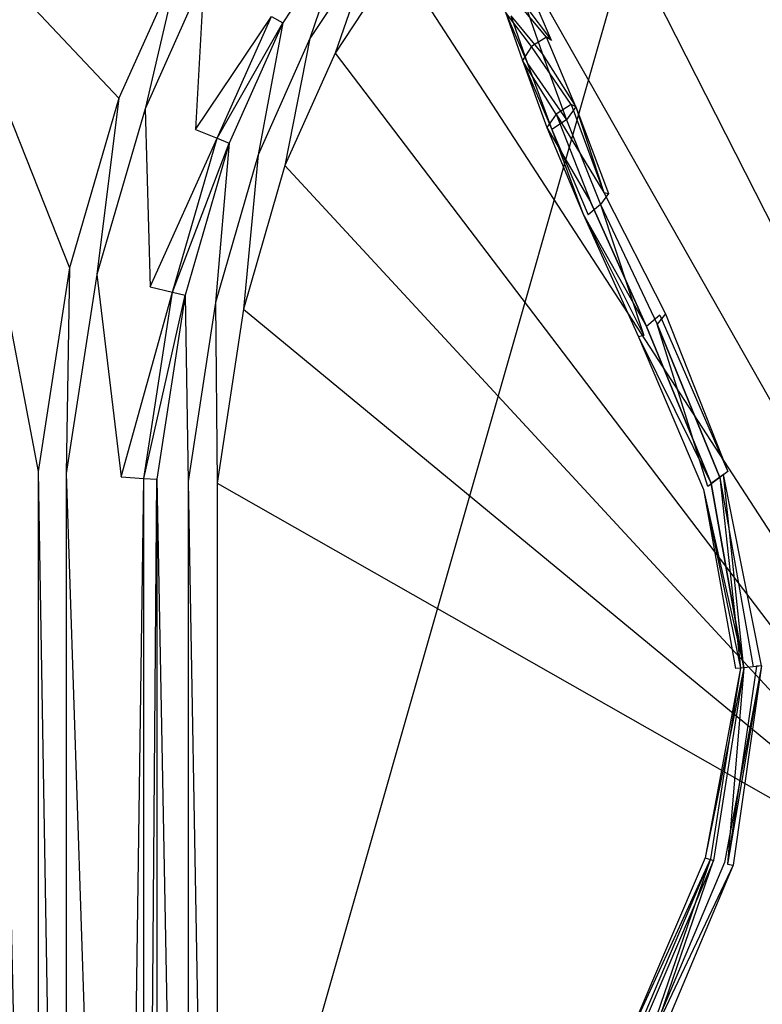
# Model space of a CAD drawing. Extents: x 0 to 0.895, y -0.55 to 0.
# Tile 14 of 20: x 0.449 to 0.514, y -0.151 to -0.064. Entities that reach past the tile are written whole.
import ezdxf

# ---------------------------------------------------------------- set-up
doc = ezdxf.new("R2010")
doc.units = 0
doc.layers.add('L0_BECKEN_N_633200__0___REPLACE', color=7, linetype='CONTINUOUS')
doc.layers.add('L1_ABLAUF_N_633200__0___REPLACE', color=7, linetype='CONTINUOUS')

msp = doc.modelspace()

# ---------------------------------------------------------------- linework, layer by layer
at = {"layer": 'L0_BECKEN_N_633200__0___REPLACE', "color": 8}
for points, invisible_edges in [([(0.515978, -0.010155), (0.4475, -0.25), (0.4475, -0.010155), (0.515978, -0.010155)], 13), ([(0.4475, -0.25), (0.515978, -0.010155), (0.884845, -0.25), (0.4475, -0.25)], 10), ([(0.53704, -0.090791, 0.020005), (0.514335, -0.03511, 0.02), (0.504459, -0.039513, 0.02), (0.53704, -0.090791, 0.020005)], 13), ([(0.530201, -0.095287, 0.020008), (0.504459, -0.039513, 0.02), (0.496153, -0.044961, 0.02), (0.530201, -0.095287, 0.020008)], 13), ([(0.504459, -0.039513, 0.02), (0.530201, -0.095287, 0.020008), (0.53704, -0.090791, 0.020005), (0.504459, -0.039513, 0.02)], 14), ([(0.524829, -0.101461, 0.02001), (0.496153, -0.044961, 0.02), (0.488752, -0.051473, 0.02), (0.524829, -0.101461, 0.02001)], 13), ([(0.496153, -0.044961, 0.02), (0.524829, -0.101461, 0.02001), (0.530201, -0.095287, 0.020008), (0.496153, -0.044961, 0.02)], 14), ([(0.521322, -0.108855, 0.020012), (0.488752, -0.051473, 0.02), (0.482239, -0.058874, 0.02), (0.521322, -0.108855, 0.020012)], 13), ([(0.488752, -0.051473, 0.02), (0.521322, -0.108855, 0.020012), (0.524829, -0.101461, 0.02001), (0.488752, -0.051473, 0.02)], 14), ([(0.478025, -0.055645, 0.02114), (0.47119, -0.063955, 0.023891), (0.472194, -0.064533, 0.02114), (0.478025, -0.055645, 0.02114)], 13), ([(0.474577, -0.065905, 0.02), (0.478025, -0.055645, 0.02114), (0.472194, -0.064533, 0.02114), (0.474577, -0.065905, 0.02)], 13), ([(0.478025, -0.055645, 0.02114), (0.474577, -0.065905, 0.02), (0.480209, -0.057318, 0.02), (0.478025, -0.055645, 0.02114)], 14), ([(0.476792, -0.06718, 0.02), (0.480209, -0.057318, 0.02), (0.474577, -0.065905, 0.02), (0.476792, -0.06718, 0.02)], 13), ([(0.480209, -0.057318, 0.02), (0.476792, -0.06718, 0.02), (0.482239, -0.058874, 0.02), (0.480209, -0.057318, 0.02)], 14), ([(0.4475, -0.060182, 0.22), (0.45782, -0.071146, 0.22), (0.463112, -0.059304, 0.22), (0.4475, -0.060182, 0.22)], 14), ([(0.460106, -0.072073, 0.22), (0.463112, -0.059304, 0.22), (0.45782, -0.071146, 0.22), (0.460106, -0.072073, 0.22)], 13), ([(0.463112, -0.059304, 0.22), (0.460106, -0.072073, 0.22), (0.465258, -0.06054, 0.22), (0.463112, -0.059304, 0.22)], 14), ([(0.51994, -0.116922, 0.020013), (0.482239, -0.058874, 0.02), (0.476792, -0.06718, 0.02), (0.51994, -0.116922, 0.020013)], 13), ([(0.482239, -0.058874, 0.02), (0.51994, -0.116922, 0.020013), (0.521322, -0.108855, 0.020012), (0.482239, -0.058874, 0.02)], 14), ([(0.45782, -0.071146, 0.22), (0.4475, -0.060182, 0.22), (0.4475, -0.070873, 0.22), (0.45782, -0.071146, 0.22)], 13), ([(0.464551, -0.073876, 0.218004), (0.465258, -0.06054, 0.22), (0.460106, -0.072073, 0.22), (0.464551, -0.073876, 0.218004)], 13), ([(0.465258, -0.06054, 0.22), (0.464551, -0.073876, 0.218004), (0.469431, -0.062942, 0.218004), (0.465258, -0.06054, 0.22)], 14), ([(0.464551, -0.073876, 0.218004), (0.47119, -0.063955, 0.213186), (0.469431, -0.062942, 0.218004), (0.464551, -0.073876, 0.218004)], 14), ([(0.47119, -0.063955, 0.213186), (0.464551, -0.073876, 0.218004), (0.466423, -0.074636, 0.213186), (0.47119, -0.063955, 0.213186)], 13), ([(0.47119, -0.063955, 0.023891), (0.466423, -0.074636, 0.032844), (0.466423, -0.074636, 0.023891), (0.47119, -0.063955, 0.023891)], 13), ([(0.466423, -0.074636, 0.032844), (0.47119, -0.063955, 0.023891), (0.47119, -0.063955, 0.032844), (0.466423, -0.074636, 0.032844)], 14), ([(0.47119, -0.063955, 0.032844), (0.466423, -0.074636, 0.20807), (0.466423, -0.074636, 0.032844), (0.47119, -0.063955, 0.032844)], 13), ([(0.466423, -0.074636, 0.20807), (0.47119, -0.063955, 0.032844), (0.47119, -0.063955, 0.20807), (0.466423, -0.074636, 0.20807)], 14), ([(0.47119, -0.063955, 0.20807), (0.466423, -0.074636, 0.213186), (0.466423, -0.074636, 0.20807), (0.47119, -0.063955, 0.20807)], 13), ([(0.466423, -0.074636, 0.213186), (0.47119, -0.063955, 0.20807), (0.47119, -0.063955, 0.213186), (0.466423, -0.074636, 0.213186)], 14), ([(0.466423, -0.074636, 0.023891), (0.472194, -0.064533, 0.02114), (0.47119, -0.063955, 0.023891), (0.466423, -0.074636, 0.023891)], 14), ([(0.472194, -0.064533, 0.02114), (0.466423, -0.074636, 0.023891), (0.467491, -0.07507, 0.02114), (0.472194, -0.064533, 0.02114)], 13), ([(0.470029, -0.076099, 0.02), (0.472194, -0.064533, 0.02114), (0.467491, -0.07507, 0.02114), (0.470029, -0.076099, 0.02)], 13), ([(0.472194, -0.064533, 0.02114), (0.470029, -0.076099, 0.02), (0.474577, -0.065905, 0.02), (0.472194, -0.064533, 0.02114)], 14), ([(0.472388, -0.077056, 0.02), (0.474577, -0.065905, 0.02), (0.470029, -0.076099, 0.02), (0.472388, -0.077056, 0.02)], 13), ([(0.474577, -0.065905, 0.02), (0.472388, -0.077056, 0.02), (0.476792, -0.06718, 0.02), (0.474577, -0.065905, 0.02)], 14), ([(0.520785, -0.125062, 0.020012), (0.476792, -0.06718, 0.02), (0.472388, -0.077056, 0.02), (0.520785, -0.125062, 0.020012)], 13), ([(0.476792, -0.06718, 0.02), (0.520785, -0.125062, 0.020012), (0.51994, -0.116922, 0.020013), (0.476792, -0.06718, 0.02)], 14), ([(0.453493, -0.086032, 0.22), (0.4475, -0.070873, 0.22), (0.4475, -0.08681, 0.22), (0.453493, -0.086032, 0.22)], 13), ([(0.4475, -0.070873, 0.22), (0.453493, -0.086032, 0.22), (0.45782, -0.071146, 0.22), (0.4475, -0.070873, 0.22)], 14), ([(0.455888, -0.0866, 0.22), (0.45782, -0.071146, 0.22), (0.453493, -0.086032, 0.22), (0.455888, -0.0866, 0.22)], 13), ([(0.45782, -0.071146, 0.22), (0.455888, -0.0866, 0.22), (0.460106, -0.072073, 0.22), (0.45782, -0.071146, 0.22)], 14), ([(0.460551, -0.087705, 0.218004), (0.460106, -0.072073, 0.22), (0.455888, -0.0866, 0.22), (0.460551, -0.087705, 0.218004)], 13), ([(0.460106, -0.072073, 0.22), (0.460551, -0.087705, 0.218004), (0.464551, -0.073876, 0.218004), (0.460106, -0.072073, 0.22)], 14), ([(0.460551, -0.087705, 0.218004), (0.466423, -0.074636, 0.213186), (0.464551, -0.073876, 0.218004), (0.460551, -0.087705, 0.218004)], 14), ([(0.466423, -0.074636, 0.213186), (0.460551, -0.087705, 0.218004), (0.462506, -0.088171, 0.213186), (0.466423, -0.074636, 0.213186)], 13), ([(0.462506, -0.088171, 0.023891), (0.467491, -0.07507, 0.02114), (0.466423, -0.074636, 0.023891), (0.462506, -0.088171, 0.023891)], 14), ([(0.466423, -0.074636, 0.023891), (0.462506, -0.088171, 0.032844), (0.462506, -0.088171, 0.023891), (0.466423, -0.074636, 0.023891)], 13), ([(0.462506, -0.088171, 0.032844), (0.466423, -0.074636, 0.023891), (0.466423, -0.074636, 0.032844), (0.462506, -0.088171, 0.032844)], 14), ([(0.466423, -0.074636, 0.032844), (0.462506, -0.088171, 0.20807), (0.462506, -0.088171, 0.032844), (0.466423, -0.074636, 0.032844)], 13), ([(0.462506, -0.088171, 0.20807), (0.466423, -0.074636, 0.032844), (0.466423, -0.074636, 0.20807), (0.462506, -0.088171, 0.20807)], 14), ([(0.466423, -0.074636, 0.20807), (0.462506, -0.088171, 0.213186), (0.462506, -0.088171, 0.20807), (0.466423, -0.074636, 0.20807)], 13), ([(0.462506, -0.088171, 0.213186), (0.466423, -0.074636, 0.20807), (0.466423, -0.074636, 0.213186), (0.462506, -0.088171, 0.213186)], 14), ([(0.467491, -0.07507, 0.02114), (0.462506, -0.088171, 0.023891), (0.463623, -0.088436, 0.02114), (0.467491, -0.07507, 0.02114)], 13), ([(0.466285, -0.089067, 0.02), (0.467491, -0.07507, 0.02114), (0.463623, -0.088436, 0.02114), (0.466285, -0.089067, 0.02)], 13), ([(0.467491, -0.07507, 0.02114), (0.466285, -0.089067, 0.02), (0.470029, -0.076099, 0.02), (0.467491, -0.07507, 0.02114)], 14), ([(0.468756, -0.089654, 0.02), (0.470029, -0.076099, 0.02), (0.466285, -0.089067, 0.02), (0.468756, -0.089654, 0.02)], 13), ([(0.470029, -0.076099, 0.02), (0.468756, -0.089654, 0.02), (0.472388, -0.077056, 0.02), (0.470029, -0.076099, 0.02)], 14), ([(0.523795, -0.132672, 0.020011), (0.472388, -0.077056, 0.02), (0.468756, -0.089654, 0.02), (0.523795, -0.132672, 0.020011)], 13), ([(0.472388, -0.077056, 0.02), (0.523795, -0.132672, 0.020011), (0.520785, -0.125062, 0.020012), (0.472388, -0.077056, 0.02)], 14), ([(0.4475, -0.08681, 0.22), (0.450724, -0.103903, 0.22), (0.453493, -0.086032, 0.22), (0.4475, -0.08681, 0.22)], 14), ([(0.453191, -0.104064, 0.22), (0.453493, -0.086032, 0.22), (0.450724, -0.103903, 0.22), (0.453191, -0.104064, 0.22)], 13), ([(0.453493, -0.086032, 0.22), (0.453191, -0.104064, 0.22), (0.455888, -0.0866, 0.22), (0.453493, -0.086032, 0.22)], 14), ([(0.450724, -0.103903, 0.22), (0.4475, -0.08681, 0.22), (0.4475, -0.104064, 0.22), (0.450724, -0.103903, 0.22)], 13), ([(0.458003, -0.10438, 0.218004), (0.455888, -0.0866, 0.22), (0.453191, -0.104064, 0.22), (0.458003, -0.10438, 0.218004)], 13), ([(0.455888, -0.0866, 0.22), (0.458003, -0.10438, 0.218004), (0.460551, -0.087705, 0.218004), (0.455888, -0.0866, 0.22)], 14), ([(0.458003, -0.10438, 0.218004), (0.462506, -0.088171, 0.213186), (0.460551, -0.087705, 0.218004), (0.458003, -0.10438, 0.218004)], 14), ([(0.462506, -0.088171, 0.213186), (0.458003, -0.10438, 0.218004), (0.460005, -0.104511, 0.213186), (0.462506, -0.088171, 0.213186)], 13), ([(0.462506, -0.088171, 0.023891), (0.460005, -0.104511, 0.032844), (0.460005, -0.104511, 0.023891), (0.462506, -0.088171, 0.023891)], 13), ([(0.460005, -0.104511, 0.032844), (0.462506, -0.088171, 0.023891), (0.462506, -0.088171, 0.032844), (0.460005, -0.104511, 0.032844)], 14), ([(0.462506, -0.088171, 0.032844), (0.460005, -0.104511, 0.20807), (0.460005, -0.104511, 0.032844), (0.462506, -0.088171, 0.032844)], 13), ([(0.460005, -0.104511, 0.20807), (0.462506, -0.088171, 0.032844), (0.462506, -0.088171, 0.20807), (0.460005, -0.104511, 0.20807)], 14), ([(0.460005, -0.104511, 0.023891), (0.463623, -0.088436, 0.02114), (0.462506, -0.088171, 0.023891), (0.460005, -0.104511, 0.023891)], 14), ([(0.462506, -0.088171, 0.20807), (0.460005, -0.104511, 0.213186), (0.460005, -0.104511, 0.20807), (0.462506, -0.088171, 0.20807)], 13), ([(0.460005, -0.104511, 0.213186), (0.462506, -0.088171, 0.20807), (0.462506, -0.088171, 0.213186), (0.460005, -0.104511, 0.213186)], 14), ([(0.463623, -0.088436, 0.02114), (0.460005, -0.104511, 0.023891), (0.461148, -0.104586, 0.02114), (0.463623, -0.088436, 0.02114)], 13), ([(0.463896, -0.104766, 0.02), (0.463623, -0.088436, 0.02114), (0.461148, -0.104586, 0.02114), (0.463896, -0.104766, 0.02)], 13), ([(0.463623, -0.088436, 0.02114), (0.463896, -0.104766, 0.02), (0.466285, -0.089067, 0.02), (0.463623, -0.088436, 0.02114)], 14), ([(0.466441, -0.104933, 0.02), (0.466285, -0.089067, 0.02), (0.463896, -0.104766, 0.02), (0.466441, -0.104933, 0.02)], 13), ([(0.466285, -0.089067, 0.02), (0.466441, -0.104933, 0.02), (0.468756, -0.089654, 0.02), (0.466285, -0.089067, 0.02)], 14), ([(0.528747, -0.139188, 0.02001), (0.468756, -0.089654, 0.02), (0.466441, -0.104933, 0.02), (0.528747, -0.139188, 0.02001)], 13), ([(0.468756, -0.089654, 0.02), (0.528747, -0.139188, 0.02001), (0.523795, -0.132672, 0.020011), (0.468756, -0.089654, 0.02)], 14), ([(0.4475, -0.104064, 0.22), (0.450724, -0.25, 0.22), (0.450724, -0.103903, 0.22), (0.4475, -0.104064, 0.22)], 14), ([(0.450724, -0.25, 0.22), (0.4475, -0.104064, 0.22), (0.4475, -0.25, 0.22), (0.450724, -0.25, 0.22)], 13), ([(0.453191, -0.25, 0.22), (0.450724, -0.103903, 0.22), (0.450724, -0.25, 0.22), (0.453191, -0.25, 0.22)], 13), ([(0.450724, -0.103903, 0.22), (0.453191, -0.25, 0.22), (0.453191, -0.104064, 0.22), (0.450724, -0.103903, 0.22)], 14), ([(0.458009, -0.25, 0.218004), (0.453191, -0.104064, 0.22), (0.453191, -0.25, 0.22), (0.458009, -0.25, 0.218004)], 13), ([(0.453191, -0.104064, 0.22), (0.458009, -0.25, 0.218004), (0.458003, -0.10438, 0.218004), (0.453191, -0.104064, 0.22)], 14), ([(0.458009, -0.25, 0.218004), (0.460005, -0.104511, 0.213186), (0.458003, -0.10438, 0.218004), (0.458009, -0.25, 0.218004)], 14), ([(0.460005, -0.104511, 0.213186), (0.458009, -0.25, 0.218004), (0.460005, -0.25, 0.213186), (0.460005, -0.104511, 0.213186)], 13), ([(0.460005, -0.104511, 0.032844), (0.460005, -0.25, 0.20807), (0.460005, -0.25, 0.032844), (0.460005, -0.104511, 0.032844)], 13), ([(0.460005, -0.25, 0.20807), (0.460005, -0.104511, 0.032844), (0.460005, -0.104511, 0.20807), (0.460005, -0.25, 0.20807)], 14), ([(0.460005, -0.104511, 0.20807), (0.460005, -0.25, 0.213186), (0.460005, -0.25, 0.20807), (0.460005, -0.104511, 0.20807)], 13), ([(0.460005, -0.25, 0.213186), (0.460005, -0.104511, 0.20807), (0.460005, -0.104511, 0.213186), (0.460005, -0.25, 0.213186)], 14), ([(0.460005, -0.25, 0.023891), (0.461148, -0.104586, 0.02114), (0.460005, -0.104511, 0.023891), (0.460005, -0.25, 0.023891)], 14), ([(0.460005, -0.104511, 0.023891), (0.460005, -0.25, 0.032844), (0.460005, -0.25, 0.023891), (0.460005, -0.104511, 0.023891)], 13), ([(0.460005, -0.25, 0.032844), (0.460005, -0.104511, 0.023891), (0.460005, -0.104511, 0.032844), (0.460005, -0.25, 0.032844)], 14), ([(0.461148, -0.104586, 0.02114), (0.460005, -0.25, 0.023891), (0.461145, -0.25, 0.02114), (0.461148, -0.104586, 0.02114)], 13), ([(0.463896, -0.25, 0.02), (0.461148, -0.104586, 0.02114), (0.461145, -0.25, 0.02114), (0.463896, -0.25, 0.02)], 13), ([(0.461148, -0.104586, 0.02114), (0.463896, -0.25, 0.02), (0.463896, -0.104766, 0.02), (0.461148, -0.104586, 0.02114)], 14), ([(0.466441, -0.25, 0.02), (0.463896, -0.104766, 0.02), (0.463896, -0.25, 0.02), (0.466441, -0.25, 0.02)], 13), ([(0.463896, -0.104766, 0.02), (0.466441, -0.25, 0.02), (0.466441, -0.104933, 0.02), (0.463896, -0.104766, 0.02)], 14), ([(0.535273, -0.144127, 0.020007), (0.466441, -0.104933, 0.02), (0.466441, -0.25, 0.02), (0.535273, -0.144127, 0.020007)], 13), ([(0.466441, -0.104933, 0.02), (0.535273, -0.144127, 0.020007), (0.528747, -0.139188, 0.02001), (0.466441, -0.104933, 0.02)], 14), ([(0.54289, -0.147121, 0.020004), (0.535273, -0.144127, 0.020007), (0.466441, -0.25, 0.02), (0.54289, -0.147121, 0.020004)], 14), ([(0.559095, -0.146551, 0.019998), (0.551032, -0.14795, 0.020001), (0.466441, -0.25, 0.02), (0.559095, -0.146551, 0.019998)], 14), ([(0.867405, -0.25, 0.02), (0.559095, -0.146551, 0.019998), (0.466441, -0.25, 0.02), (0.867405, -0.25, 0.02)], 13), ([(0.551032, -0.14795, 0.020001), (0.54289, -0.147121, 0.020004), (0.466441, -0.25, 0.02), (0.551032, -0.14795, 0.020001)], 14)]:
    msp.add_3dface(points, dxfattribs=dict(at, invisible_edges=invisible_edges))
at = {"layer": 'L1_ABLAUF_N_633200__0___REPLACE', "color": 8}
for points, invisible_edges in [([(0.495329, -0.065787, 0.060769), (0.492501, -0.062345, 0.077643), (0.493831, -0.06154, 0.077774), (0.495329, -0.065787, 0.060769)], 14), ([(0.493515, -0.063097, 0.078602), (0.495779, -0.06607, 0.06139), (0.494291, -0.06186, 0.078237), (0.493515, -0.063097, 0.078602)], 14), ([(0.493831, -0.06154, 0.077774), (0.495779, -0.06607, 0.06139), (0.495329, -0.065787, 0.060769), (0.493831, -0.06154, 0.077774)], 13), ([(0.495779, -0.06607, 0.06139), (0.493831, -0.06154, 0.077774), (0.494291, -0.06186, 0.078237), (0.495779, -0.06607, 0.06139)], 14), ([(0.494004, -0.066611, 0.060572), (0.491728, -0.063591, 0.078007), (0.492501, -0.062345, 0.077643), (0.494004, -0.066611, 0.060572)], 14), ([(0.492501, -0.062345, 0.077643), (0.495329, -0.065787, 0.060769), (0.494004, -0.066611, 0.060572), (0.492501, -0.062345, 0.077643)], 13), ([(0.493672, -0.068102, 0.061675), (0.491728, -0.063591, 0.078007), (0.493219, -0.067834, 0.061054), (0.493672, -0.068102, 0.061675)], 13), ([(0.491728, -0.063591, 0.078007), (0.493672, -0.068102, 0.061675), (0.49219, -0.063902, 0.07846), (0.491728, -0.063591, 0.078007)], 14), ([(0.491728, -0.063591, 0.078007), (0.494004, -0.066611, 0.060572), (0.493219, -0.067834, 0.061054), (0.491728, -0.063591, 0.078007)], 13), ([(0.49219, -0.063902, 0.07846), (0.494988, -0.067279, 0.061875), (0.493515, -0.063097, 0.078602), (0.49219, -0.063902, 0.07846)], 14), ([(0.494988, -0.067279, 0.061875), (0.49219, -0.063902, 0.07846), (0.493672, -0.068102, 0.061675), (0.494988, -0.067279, 0.061875)], 13), ([(0.495779, -0.06607, 0.06139), (0.493515, -0.063097, 0.078602), (0.494988, -0.067279, 0.061875), (0.495779, -0.06607, 0.06139)], 13), ([(0.497485, -0.071695, 0.044802), (0.494004, -0.066611, 0.060572), (0.495329, -0.065787, 0.060769), (0.497485, -0.071695, 0.044802)], 14), ([(0.494988, -0.067279, 0.061875), (0.49791, -0.071904, 0.045653), (0.495779, -0.06607, 0.06139), (0.494988, -0.067279, 0.061875)], 14), ([(0.495329, -0.065787, 0.060769), (0.49791, -0.071904, 0.045653), (0.497485, -0.071695, 0.044802), (0.495329, -0.065787, 0.060769)], 13), ([(0.49791, -0.071904, 0.045653), (0.495329, -0.065787, 0.060769), (0.495779, -0.06607, 0.06139), (0.49791, -0.071904, 0.045653)], 14), ([(0.496179, -0.072543, 0.044541), (0.493219, -0.067834, 0.061054), (0.494004, -0.066611, 0.060572), (0.496179, -0.072543, 0.044541)], 14), ([(0.493672, -0.068102, 0.061675), (0.497096, -0.073037, 0.04632), (0.494988, -0.067279, 0.061875), (0.493672, -0.068102, 0.061675)], 14), ([(0.494004, -0.066611, 0.060572), (0.497485, -0.071695, 0.044802), (0.496179, -0.072543, 0.044541), (0.494004, -0.066611, 0.060572)], 13), ([(0.49791, -0.071904, 0.045653), (0.494988, -0.067279, 0.061875), (0.497096, -0.073037, 0.04632), (0.49791, -0.071904, 0.045653)], 13), ([(0.495806, -0.073886, 0.046045), (0.493219, -0.067834, 0.061054), (0.495374, -0.073701, 0.045208), (0.495806, -0.073886, 0.046045)], 13), ([(0.493219, -0.067834, 0.061054), (0.495806, -0.073886, 0.046045), (0.493672, -0.068102, 0.061675), (0.493219, -0.067834, 0.061054)], 14), ([(0.493219, -0.067834, 0.061054), (0.496179, -0.072543, 0.044541), (0.495374, -0.073701, 0.045208), (0.493219, -0.067834, 0.061054)], 13), ([(0.497096, -0.073037, 0.04632), (0.493672, -0.068102, 0.061675), (0.495806, -0.073886, 0.046045), (0.497096, -0.073037, 0.04632)], 13), ([(0.497485, -0.071695, 0.044802), (0.500376, -0.079417, 0.032555), (0.496179, -0.072543, 0.044541), (0.497485, -0.071695, 0.044802)], 14), ([(0.49791, -0.071904, 0.045653), (0.500376, -0.079417, 0.032555), (0.497485, -0.071695, 0.044802), (0.49791, -0.071904, 0.045653)], 14), ([(0.496179, -0.072543, 0.044541), (0.499224, -0.080293, 0.032242), (0.495374, -0.073701, 0.045208), (0.496179, -0.072543, 0.044541)], 14), ([(0.496179, -0.072543, 0.044541), (0.500376, -0.079417, 0.032555), (0.499224, -0.080293, 0.032242), (0.496179, -0.072543, 0.044541)], 14), ([(0.49791, -0.071904, 0.045653), (0.497096, -0.073037, 0.04632), (0.500771, -0.079492, 0.033657), (0.49791, -0.071904, 0.045653)], 14), ([(0.500376, -0.079417, 0.032555), (0.49791, -0.071904, 0.045653), (0.500771, -0.079492, 0.033657), (0.500376, -0.079417, 0.032555)], 13), ([(0.497096, -0.073037, 0.04632), (0.495806, -0.073886, 0.046045), (0.500056, -0.080479, 0.034517), (0.497096, -0.073037, 0.04632)], 14), ([(0.497096, -0.073037, 0.04632), (0.500056, -0.080479, 0.034517), (0.500771, -0.079492, 0.033657), (0.497096, -0.073037, 0.04632)], 14), ([(0.495374, -0.073701, 0.045208), (0.498551, -0.081325, 0.033115), (0.495806, -0.073886, 0.046045), (0.495374, -0.073701, 0.045208)], 14), ([(0.495374, -0.073701, 0.045208), (0.499224, -0.080293, 0.032242), (0.498551, -0.081325, 0.033115), (0.495374, -0.073701, 0.045208)], 14), ([(0.495806, -0.073886, 0.046045), (0.498551, -0.081325, 0.033115), (0.498978, -0.081363, 0.034197), (0.495806, -0.073886, 0.046045)], 14), ([(0.495806, -0.073886, 0.046045), (0.498978, -0.081363, 0.034197), (0.500056, -0.080479, 0.034517), (0.495806, -0.073886, 0.046045)], 14), ([(0.504094, -0.091169, 0.024507), (0.499224, -0.080293, 0.032242), (0.500376, -0.079417, 0.032555), (0.504094, -0.091169, 0.024507)], 14), ([(0.500771, -0.079492, 0.033657), (0.500056, -0.080479, 0.034517), (0.505778, -0.090054, 0.026417), (0.500771, -0.079492, 0.033657)], 14), ([(0.500376, -0.079417, 0.032555), (0.505778, -0.090054, 0.026417), (0.505288, -0.090169, 0.024857), (0.500376, -0.079417, 0.032555)], 14), ([(0.500376, -0.079417, 0.032555), (0.500771, -0.079492, 0.033657), (0.505778, -0.090054, 0.026417), (0.500376, -0.079417, 0.032555)], 14), ([(0.505288, -0.090169, 0.024857), (0.504094, -0.091169, 0.024507), (0.500376, -0.079417, 0.032555), (0.505288, -0.090169, 0.024857)], 14), ([(0.499224, -0.080293, 0.032242), (0.504094, -0.091169, 0.024507), (0.498551, -0.081325, 0.033115), (0.499224, -0.080293, 0.032242)], 14), ([(0.50387, -0.091973, 0.027317), (0.500056, -0.080479, 0.034517), (0.498978, -0.081363, 0.034197), (0.50387, -0.091973, 0.027317)], 13), ([(0.500056, -0.080479, 0.034517), (0.50387, -0.091973, 0.027317), (0.505049, -0.090967, 0.027677), (0.500056, -0.080479, 0.034517)], 14), ([(0.500056, -0.080479, 0.034517), (0.505049, -0.090967, 0.027677), (0.505778, -0.090054, 0.026417), (0.500056, -0.080479, 0.034517)], 14), ([(0.50387, -0.091973, 0.027317), (0.498551, -0.081325, 0.033115), (0.503392, -0.092082, 0.025767), (0.50387, -0.091973, 0.027317)], 13), ([(0.498551, -0.081325, 0.033115), (0.50387, -0.091973, 0.027317), (0.498978, -0.081363, 0.034197), (0.498551, -0.081325, 0.033115)], 14), ([(0.498551, -0.081325, 0.033115), (0.504094, -0.091169, 0.024507), (0.503392, -0.092082, 0.025767), (0.498551, -0.081325, 0.033115)], 14), ([(0.509791, -0.104947, 0.022987), (0.504094, -0.091169, 0.024507), (0.505288, -0.090169, 0.024857), (0.509791, -0.104947, 0.022987)], 14), ([(0.505778, -0.090054, 0.026417), (0.505049, -0.090967, 0.027677), (0.511249, -0.103901, 0.024917), (0.505778, -0.090054, 0.026417)], 14), ([(0.505778, -0.090054, 0.026417), (0.511249, -0.103901, 0.024917), (0.505288, -0.090169, 0.024857), (0.505778, -0.090054, 0.026417)], 14), ([(0.51086, -0.104159, 0.023327), (0.509791, -0.104947, 0.022987), (0.505288, -0.090169, 0.024857), (0.51086, -0.104159, 0.023327)], 14), ([(0.505288, -0.090169, 0.024857), (0.511249, -0.103901, 0.024917), (0.51086, -0.104159, 0.023327), (0.505288, -0.090169, 0.024857)], 14), ([(0.504094, -0.091169, 0.024507), (0.509791, -0.104947, 0.022987), (0.503392, -0.092082, 0.025767), (0.504094, -0.091169, 0.024507)], 14), ([(0.509488, -0.105227, 0.025877), (0.505049, -0.090967, 0.027677), (0.50387, -0.091973, 0.027317), (0.509488, -0.105227, 0.025877)], 14), ([(0.510549, -0.104439, 0.026217), (0.505049, -0.090967, 0.027677), (0.509488, -0.105227, 0.025877), (0.510549, -0.104439, 0.026217)], 14), ([(0.505049, -0.090967, 0.027677), (0.510549, -0.104439, 0.026217), (0.511249, -0.103901, 0.024917), (0.505049, -0.090967, 0.027677)], 14), ([(0.50387, -0.091973, 0.027317), (0.503392, -0.092082, 0.025767), (0.509488, -0.105227, 0.025877), (0.50387, -0.091973, 0.027317)], 14), ([(0.503392, -0.092082, 0.025767), (0.509791, -0.104947, 0.022987), (0.509107, -0.105485, 0.024287), (0.503392, -0.092082, 0.025767)], 14), ([(0.503392, -0.092082, 0.025767), (0.509107, -0.105485, 0.024287), (0.509488, -0.105227, 0.025877), (0.503392, -0.092082, 0.025767)], 14), ([(0.512349, -0.121167, 0.025887), (0.510549, -0.104439, 0.026217), (0.509488, -0.105227, 0.025877), (0.512349, -0.121167, 0.025887)], 13), ([(0.51086, -0.104159, 0.023327), (0.512635, -0.121123, 0.022997), (0.509791, -0.104947, 0.022987), (0.51086, -0.104159, 0.023327)], 13), ([(0.511249, -0.103901, 0.024917), (0.510549, -0.104439, 0.026217), (0.514198, -0.120958, 0.024927), (0.511249, -0.103901, 0.024917)], 14), ([(0.510549, -0.104439, 0.026217), (0.512349, -0.121167, 0.025887), (0.513479, -0.12104, 0.026227), (0.510549, -0.104439, 0.026217)], 14), ([(0.510549, -0.104439, 0.026217), (0.513479, -0.12104, 0.026227), (0.514198, -0.120958, 0.024927), (0.510549, -0.104439, 0.026217)], 14), ([(0.514198, -0.120958, 0.024927), (0.51086, -0.104159, 0.023327), (0.511249, -0.103901, 0.024917), (0.514198, -0.120958, 0.024927)], 14), ([(0.512635, -0.121123, 0.022997), (0.51086, -0.104159, 0.023327), (0.513765, -0.121002, 0.023337), (0.512635, -0.121123, 0.022997)], 14), ([(0.51086, -0.104159, 0.023327), (0.514198, -0.120958, 0.024927), (0.513765, -0.121002, 0.023337), (0.51086, -0.104159, 0.023327)], 13), ([(0.509791, -0.104947, 0.022987), (0.512635, -0.121123, 0.022997), (0.509107, -0.105485, 0.024287), (0.509791, -0.104947, 0.022987)], 14), ([(0.509107, -0.105485, 0.024287), (0.512349, -0.121167, 0.025887), (0.509488, -0.105227, 0.025877), (0.509107, -0.105485, 0.024287)], 14), ([(0.509107, -0.105485, 0.024287), (0.512635, -0.121123, 0.022997), (0.511927, -0.121204, 0.024297), (0.509107, -0.105485, 0.024287)], 14), ([(0.512349, -0.121167, 0.025887), (0.509107, -0.105485, 0.024287), (0.511927, -0.121204, 0.024297), (0.512349, -0.121167, 0.025887)], 13), ([(0.514198, -0.120958, 0.024927), (0.510942, -0.138227, 0.026307), (0.511702, -0.138451, 0.025007), (0.514198, -0.120958, 0.024927)], 14), ([(0.514198, -0.120958, 0.024927), (0.513479, -0.12104, 0.026227), (0.510942, -0.138227, 0.026307), (0.514198, -0.120958, 0.024927)], 14), ([(0.514198, -0.120958, 0.024927), (0.511702, -0.138451, 0.025007), (0.511215, -0.138359, 0.023417), (0.514198, -0.120958, 0.024927)], 14), ([(0.514198, -0.120958, 0.024927), (0.511215, -0.138359, 0.023417), (0.513765, -0.121002, 0.023337), (0.514198, -0.120958, 0.024927)], 14), ([(0.512635, -0.121123, 0.022997), (0.509996, -0.138046, 0.023077), (0.509261, -0.137815, 0.024377), (0.512635, -0.121123, 0.022997)], 14), ([(0.512635, -0.121123, 0.022997), (0.509261, -0.137815, 0.024377), (0.511927, -0.121204, 0.024297), (0.512635, -0.121123, 0.022997)], 14), ([(0.512349, -0.121167, 0.025887), (0.509261, -0.137815, 0.024377), (0.509735, -0.137907, 0.025967), (0.512349, -0.121167, 0.025887)], 14), ([(0.512349, -0.121167, 0.025887), (0.511927, -0.121204, 0.024297), (0.509261, -0.137815, 0.024377), (0.512349, -0.121167, 0.025887)], 14), ([(0.512349, -0.121167, 0.025887), (0.509735, -0.137907, 0.025967), (0.510942, -0.138227, 0.026307), (0.512349, -0.121167, 0.025887)], 14), ([(0.512635, -0.121123, 0.022997), (0.511215, -0.138359, 0.023417), (0.509996, -0.138046, 0.023077), (0.512635, -0.121123, 0.022997)], 14), ([(0.513479, -0.12104, 0.026227), (0.512349, -0.121167, 0.025887), (0.510942, -0.138227, 0.026307), (0.513479, -0.12104, 0.026227)], 14), ([(0.513765, -0.121002, 0.023337), (0.511215, -0.138359, 0.023417), (0.512635, -0.121123, 0.022997), (0.513765, -0.121002, 0.023337)], 14), ([(0.509261, -0.137815, 0.024377), (0.501893, -0.154991, 0.024627), (0.509735, -0.137907, 0.025967), (0.509261, -0.137815, 0.024377)], 14), ([(0.509261, -0.137815, 0.024377), (0.509996, -0.138046, 0.023077), (0.501893, -0.154991, 0.024627), (0.509261, -0.137815, 0.024377)], 14), ([(0.509735, -0.137907, 0.025967), (0.501893, -0.154991, 0.024627), (0.50244, -0.155001, 0.026207), (0.509735, -0.137907, 0.025967)], 14), ([(0.509996, -0.138046, 0.023077), (0.502722, -0.155085, 0.023317), (0.501893, -0.154991, 0.024627), (0.509996, -0.138046, 0.023077)], 14), ([(0.503815, -0.155102, 0.026547), (0.509735, -0.137907, 0.025967), (0.50244, -0.155001, 0.026207), (0.503815, -0.155102, 0.026547)], 13), ([(0.509996, -0.138046, 0.023077), (0.5041, -0.155193, 0.023657), (0.502722, -0.155085, 0.023317), (0.509996, -0.138046, 0.023077)], 13), ([(0.509735, -0.137907, 0.025967), (0.503815, -0.155102, 0.026547), (0.510942, -0.138227, 0.026307), (0.509735, -0.137907, 0.025967)], 14), ([(0.510942, -0.138227, 0.026307), (0.503815, -0.155102, 0.026547), (0.511702, -0.138451, 0.025007), (0.510942, -0.138227, 0.026307)], 14), ([(0.5041, -0.155193, 0.023657), (0.509996, -0.138046, 0.023077), (0.511215, -0.138359, 0.023417), (0.5041, -0.155193, 0.023657)], 14), ([(0.511702, -0.138451, 0.025007), (0.503815, -0.155102, 0.026547), (0.50466, -0.155203, 0.025247), (0.511702, -0.138451, 0.025007)], 14), ([(0.511215, -0.138359, 0.023417), (0.511702, -0.138451, 0.025007), (0.5041, -0.155193, 0.023657), (0.511215, -0.138359, 0.023417)], 14), ([(0.511702, -0.138451, 0.025007), (0.50466, -0.155203, 0.025247), (0.5041, -0.155193, 0.023657), (0.511702, -0.138451, 0.025007)], 14)]:
    msp.add_3dface(points, dxfattribs=dict(at, invisible_edges=invisible_edges))

doc.saveas('drawing.dxf')
